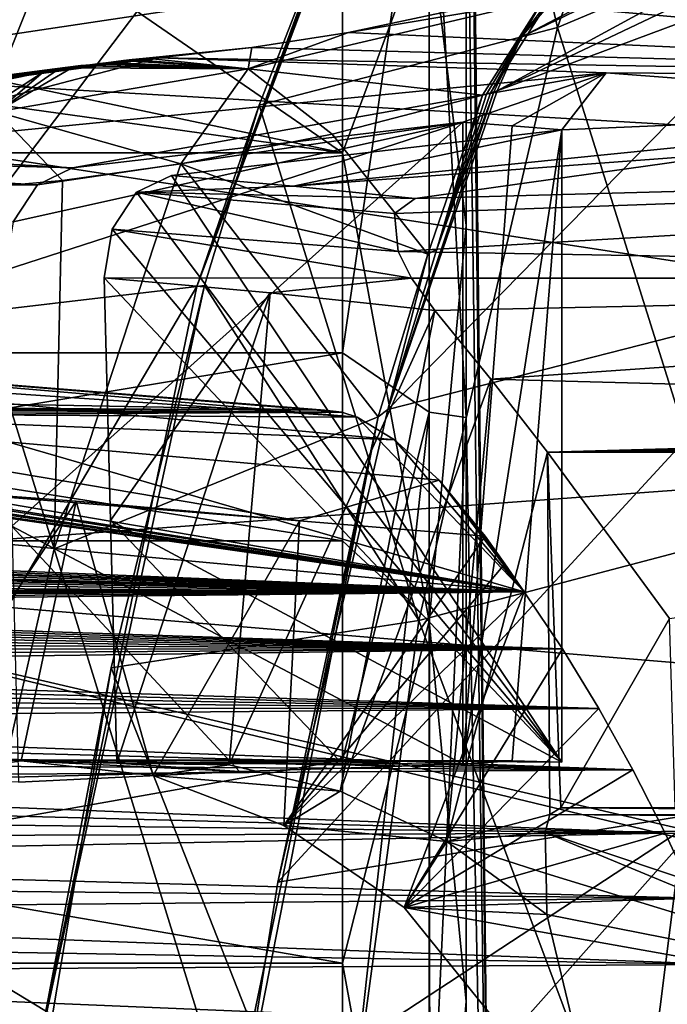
# Model space of a CAD drawing. Header units: metres. Extents: x -150 to 307, y -550 to 84.
# Tile 242 of 256: x 146 to 151, y 7 to 15. Entities that reach past the tile are written whole.
import ezdxf

# ---------------------------------------------------------------- set-up
doc = ezdxf.new("R2010")
doc.units = ezdxf.units.M
doc.layers.add('solid_26006363', color=7, linetype='CONTINUOUS')

msp = doc.modelspace()

# ---------------------------------------------------------------- linework, layer by layer
at = {"layer": 'solid_26006363'}
for points in [[(149.55748, 22.001917, 0.940057), (149.790115, 0, 4.44653), (149.557495, 0, -22.021812)], [(149.55748, 22.001917, 0.940057), (149.55748, 20.568838, 7.867001), (149.790115, 0, 4.44653)], [(149.557495, 21.164162, -6.086), (149.55748, 22.001917, 0.940057), (149.557495, 0, -22.021812)], [(149.557495, 18.14131, -12.484197), (149.557495, 21.164162, -6.086), (149.557495, 0, -22.021812)], [(149.55748, 20.568838, 7.867001), (149.557495, 17.012472, 13.98343), (149.790115, 0, 4.44653)], [(151.865417, 19.299395, 863.586487), (149.486328, 18.333426, 860.191589), (150.293152, 14.845796, 865.191101)], [(151.865417, 19.299395, 863.586487), (150.293152, 14.845796, 865.191101), (152.70224, 15.860968, 868.349426)], [(145.004044, 12.477135, 858.815002), (147.381577, 12.75611, 862.233154), (149.426331, 18.314528, 860.103088)], [(145.004044, 12.477135, 858.815002), (149.426331, 18.314528, 860.103088), (147.113129, 17.766928, 856.690674)], [(147.381577, 12.75611, 862.233154), (147.88623, 14.219743, 861.860596), (149.486328, 18.333426, 860.191589)], [(147.381577, 12.75611, 862.233154), (149.486328, 18.333426, 860.191589), (149.456329, 18.323952, 860.147339)], [(147.381577, 12.75611, 862.233154), (149.456329, 18.323952, 860.147339), (149.426331, 18.314528, 860.103088)], [(149.486328, 18.333426, 860.191589), (147.88623, 14.219743, 861.860596), (150.293152, 14.845796, 865.191101)], [(149.257004, 15.718242, -16.398211), (149.557495, 18.14131, -12.484197), (149.55748, 13.246826, -17.592346)], [(149.55748, 13.246826, -17.592346), (149.557495, 18.14131, -12.484197), (149.557495, 0, -22.021812)], [(144.456116, 15.9, 854.758362), (145.004044, 12.477135, 858.815002), (147.113129, 17.766928, 856.690674)], [(155.533676, 17.669376, 866.926575), (150.000702, 14.767455, 860.411255), (150.290192, 15.106628, 860.117371)], [(155.533676, 17.669376, 866.926575), (155.320602, 17.332685, 867.295715), (150.000702, 14.767455, 860.411255)], [(129.563202, 16.243401, 805.696533), (154.713211, 17.380129, 843.070251), (139.684402, 14.730528, 816.571106)], [(154.713211, 17.380129, 843.070251), (156.185654, 15.390712, 840.8526), (139.684402, 14.730528, 816.571106)], [(155.320602, 17.332685, 867.295715), (155.219574, 16.907217, 867.624329), (149.806808, 14.334392, 860.656372)], [(155.320602, 17.332685, 867.295715), (149.806808, 14.334392, 860.656372), (150.000702, 14.767455, 860.411255)], [(149.257004, 17.04879, 15.010102), (148.557724, 15.192335, 17.268265), (148.557724, 12.221095, 19.484476)], [(149.257004, 11.741058, 19.445103), (149.257004, 17.04879, 15.010102), (148.557724, 12.221095, 19.484476)], [(149.257004, 17.04879, 15.010102), (149.557495, 11.698929, 18.657398), (149.557495, 17.012472, 13.98343)], [(149.257004, 11.741058, 19.445103), (149.557495, 11.698929, 18.657398), (149.257004, 17.04879, 15.010102)], [(149.557495, 17.012472, 13.98343), (149.557495, 11.698929, 18.657398), (149.790115, 0, 4.44653)], [(149.806808, 14.334392, 860.656372), (155.219574, 16.907217, 867.624329), (152.386459, 15.299225, 864.066895)], [(128.704758, 16.605961, -15.913582), (135.449997, 16.59226, -15.927866), (148.557724, 13.83398, -18.374466)], [(128.704758, 13.83398, -18.374466), (128.704758, 16.605961, -15.913582), (148.557724, 13.83398, -18.374466)], [(148.557724, 13.83398, -18.374466), (135.449997, 16.59226, -15.927866), (144.550003, 16.59226, -15.927866)], [(148.557724, 16.605967, -15.913575), (148.557724, 13.83398, -18.374466), (144.550003, 16.59226, -15.927866)], [(149.257004, 15.718242, -16.398211), (148.557724, 13.83398, -18.374466), (148.557724, 16.605967, -15.913575)], [(152.70224, 15.860968, 868.349426), (150.293152, 14.845796, 865.191101), (151.597046, 10.697268, 869.548645)], [(149.257004, 15.718242, -16.398211), (149.257004, 10.054439, -20.368423), (148.557724, 13.83398, -18.374466)], [(149.257004, 15.718242, -16.398211), (149.55748, 13.246826, -17.592346), (149.257004, 10.054439, -20.368423)], [(156.475998, 15.402137, 841.278015), (158.169312, 13.660264, 840.767761), (139.684402, 14.730528, 816.571106)], [(156.185654, 15.390712, 840.8526), (156.475998, 15.402137, 841.278015), (139.684402, 14.730528, 816.571106)], [(148.925201, 11.763232, 861.381348), (149.806808, 14.334392, 860.656372), (152.386459, 15.299225, 864.066895)], [(152.361206, 12.640106, 865.992065), (148.925201, 11.763232, 861.381348), (152.386459, 15.299225, 864.066895)], [(128.704758, 15.19234, 17.268261), (128.704758, 12.221096, 19.484476), (148.557724, 15.192335, 17.268265)], [(128.704758, 12.221096, 19.484476), (148.557724, 12.221095, 19.484476), (148.557724, 15.192335, 17.268265)], [(150.290192, 15.106628, 860.117371), (150.000702, 14.767455, 860.411255), (150.243256, 15.094685, 860.041565)], [(147.796448, 14.512548, 856.626343), (150.17807, 15.073064, 859.958801), (149.687866, 14.298976, 860.493591)], [(148.605392, 14.806457, 856.015259), (150.17807, 15.073064, 859.958801), (147.796448, 14.512548, 856.626343)], [(149.79921, 15.057453, 857.70752), (150.17807, 15.073064, 859.958801), (148.605392, 14.806457, 856.015259)], [(149.79921, 15.057453, 857.70752), (148.605392, 14.806457, 856.015259), (156.873535, 14.43652, 848.03833)], [(150.17807, 15.073064, 859.958801), (149.72084, 14.308774, 860.538574), (149.687866, 14.298976, 860.493591)], [(150.17807, 15.073064, 859.958801), (149.753647, 14.318705, 860.583374), (149.72084, 14.308774, 860.538574)], [(150.17807, 15.073064, 859.958801), (150.243256, 15.094685, 860.041565), (149.753647, 14.318705, 860.583374)], [(150.000702, 14.767455, 860.411255), (149.753647, 14.318705, 860.583374), (150.243256, 15.094685, 860.041565)], [(149.79921, 15.057453, 857.70752), (156.873535, 14.43652, 848.03833), (159.200577, 14.920697, 850.63916)], [(147.82489, 14.685961, 854.895386), (148.605392, 14.806457, 856.015259), (147.796448, 14.512548, 856.626343)], [(156.873535, 14.43652, 848.03833), (148.605392, 14.806457, 856.015259), (147.82489, 14.685961, 854.895386)], [(150.293152, 14.845796, 865.191101), (147.88623, 14.219743, 861.860596), (149.175415, 10.061131, 866.449646)], [(150.293152, 14.845796, 865.191101), (149.175415, 10.061131, 866.449646), (151.597046, 10.697268, 869.548645)], [(159.404221, 11.709554, 839.946045), (142.328934, 10.457894, 814.344849), (139.684402, 14.730528, 816.571106)], [(158.169312, 13.660264, 840.767761), (159.404221, 11.709554, 839.946045), (139.684402, 14.730528, 816.571106)], [(149.779999, 14.326467, 860.619568), (149.753647, 14.318705, 860.583374), (150.000702, 14.767455, 860.411255)], [(150.000702, 14.767455, 860.411255), (149.806808, 14.334392, 860.656372), (149.779999, 14.326467, 860.619568)], [(147.82489, 14.685961, 854.895386), (146.973633, 14.597542, 853.851196), (147.068558, 14.601725, 853.79718)], [(147.82489, 14.685961, 854.895386), (147.796448, 14.512548, 856.626343), (146.973633, 14.597542, 853.851196)], [(156.873535, 14.43652, 848.03833), (147.82489, 14.685961, 854.895386), (147.068558, 14.601725, 853.79718)], [(141.907593, 13.909038, 847.869812), (144.151764, 13.840508, 845.42157), (147.068558, 14.601725, 853.79718)], [(142.481293, 13.993676, 848.639832), (141.907593, 13.909038, 847.869812), (147.068558, 14.601725, 853.79718)], [(143.058105, 14.078791, 849.414307), (142.481293, 13.993676, 848.639832), (147.068558, 14.601725, 853.79718)], [(144.691727, 14.309977, 851.474365), (143.058105, 14.078791, 849.414307), (147.068558, 14.601725, 853.79718)], [(150.686539, 14.48084, 849.731689), (147.068558, 14.601725, 853.79718), (144.151764, 13.840508, 845.42157)], [(144.691727, 14.309977, 851.474365), (147.068558, 14.601725, 853.79718), (147.005508, 14.598123, 853.80011)], [(144.691727, 14.309977, 851.474365), (147.005508, 14.598123, 853.80011), (146.940918, 14.592724, 853.776489)], [(146.330383, 14.522242, 853.249146), (144.691727, 14.309977, 851.474365), (146.940918, 14.592724, 853.776489)], [(146.330383, 14.522242, 853.249146), (146.940918, 14.592724, 853.776489), (146.877579, 14.586428, 853.737671)], [(146.425873, 14.533977, 853.342712), (146.330383, 14.522242, 853.249146), (146.877579, 14.586428, 853.737671)], [(146.575165, 14.55203, 853.484497), (146.475616, 14.537227, 853.659973), (146.372238, 14.521725, 853.597473)], [(146.522461, 14.545704, 853.435242), (146.575165, 14.55203, 853.484497), (146.372238, 14.521725, 853.597473)], [(146.446518, 14.539691, 853.516479), (146.522461, 14.545704, 853.435242), (146.372238, 14.521725, 853.597473)], [(146.425873, 14.533977, 853.342712), (146.877579, 14.586428, 853.737671), (146.812668, 14.579475, 853.690063)], [(146.425873, 14.533977, 853.342712), (146.812668, 14.579475, 853.690063), (146.522461, 14.545704, 853.435242)], [(146.425873, 14.533977, 853.342712), (146.522461, 14.545704, 853.435242), (146.446518, 14.539691, 853.516479)], [(146.675171, 14.563841, 853.575073), (146.560165, 14.549262, 853.709229), (146.475616, 14.537227, 853.659973)], [(146.626068, 14.558076, 853.531128), (146.675171, 14.563841, 853.575073), (146.475616, 14.537227, 853.659973)], [(146.575165, 14.55203, 853.484497), (146.626068, 14.558076, 853.531128), (146.475616, 14.537227, 853.659973)], [(147.796448, 14.512548, 856.626343), (146.475616, 14.537227, 853.659973), (146.560165, 14.549262, 853.709229)], [(146.522461, 14.545704, 853.435242), (146.812668, 14.579475, 853.690063), (146.745468, 14.571942, 853.635559)], [(146.522461, 14.545704, 853.435242), (146.745468, 14.571942, 853.635559), (146.575165, 14.55203, 853.484497)], [(146.745468, 14.571942, 853.635559), (146.623779, 14.557987, 853.743713), (146.560165, 14.549262, 853.709229)], [(146.675171, 14.563841, 853.575073), (146.745468, 14.571942, 853.635559), (146.560165, 14.549262, 853.709229)], [(147.796448, 14.512548, 856.626343), (146.560165, 14.549262, 853.709229), (146.623779, 14.557987, 853.743713)], [(146.575165, 14.55203, 853.484497), (146.745468, 14.571942, 853.635559), (146.675171, 14.563841, 853.575073)], [(146.575165, 14.55203, 853.484497), (146.675171, 14.563841, 853.575073), (146.626068, 14.558076, 853.531128)], [(146.745468, 14.571942, 853.635559), (146.669342, 14.564097, 853.765625), (146.623779, 14.557987, 853.743713)], [(147.796448, 14.512548, 856.626343), (146.623779, 14.557987, 853.743713), (146.669342, 14.564097, 853.765625)], [(146.812668, 14.579475, 853.690063), (146.789246, 14.579048, 853.816956), (146.669342, 14.564097, 853.765625)], [(146.745468, 14.571942, 853.635559), (146.812668, 14.579475, 853.690063), (146.669342, 14.564097, 853.765625)], [(147.796448, 14.512548, 856.626343), (146.669342, 14.564097, 853.765625), (146.789246, 14.579048, 853.816956)], [(147.796448, 14.512548, 856.626343), (146.789246, 14.579048, 853.816956), (146.858887, 14.586847, 853.840149)], [(146.877579, 14.586428, 853.737671), (146.858887, 14.586847, 853.840149), (146.789246, 14.579048, 853.816956)], [(146.812668, 14.579475, 853.690063), (146.877579, 14.586428, 853.737671), (146.789246, 14.579048, 853.816956)], [(147.796448, 14.512548, 856.626343), (146.858887, 14.586847, 853.840149), (146.973633, 14.597542, 853.851196)], [(146.940918, 14.592724, 853.776489), (146.973633, 14.597542, 853.851196), (146.858887, 14.586847, 853.840149)], [(146.877579, 14.586428, 853.737671), (146.940918, 14.592724, 853.776489), (146.858887, 14.586847, 853.840149)], [(146.940918, 14.592724, 853.776489), (147.005508, 14.598123, 853.80011), (146.973633, 14.597542, 853.851196)], [(147.005508, 14.598123, 853.80011), (147.068558, 14.601725, 853.79718), (146.973633, 14.597542, 853.851196)], [(156.873535, 14.43652, 848.03833), (147.068558, 14.601725, 853.79718), (150.686539, 14.48084, 849.731689)], [(146.141998, 14.485287, 853.444214), (142.665161, 13.941697, 849.722717), (143.058105, 14.078791, 849.414307)], [(146.141998, 14.485287, 853.444214), (144.220673, 14.093838, 851.852539), (142.665161, 13.941697, 849.722717)], [(146.234726, 14.512884, 853.346985), (143.058105, 14.078791, 849.414307), (144.691727, 14.309977, 851.474365)], [(146.234726, 14.512884, 853.346985), (146.141998, 14.485287, 853.444214), (143.058105, 14.078791, 849.414307)], [(150.686539, 14.48084, 849.731689), (144.151764, 13.840508, 845.42157), (146.378189, 13.712331, 842.9599)], [(145.579483, 14.121622, 853.856445), (144.220673, 14.093838, 851.852539), (146.141998, 14.485287, 853.444214)], [(146.234726, 14.512884, 853.346985), (144.691727, 14.309977, 851.474365), (146.330383, 14.522242, 853.249146)], [(145.579483, 14.121622, 853.856445), (146.141998, 14.485287, 853.444214), (145.764297, 14.16585, 854.04364)], [(147.796448, 14.512548, 856.626343), (145.764297, 14.16585, 854.04364), (146.372238, 14.521725, 853.597473)], [(146.257217, 14.50386, 853.522644), (146.372238, 14.521725, 853.597473), (145.764297, 14.16585, 854.04364)], [(147.796448, 14.512548, 856.626343), (147.25264, 13.746202, 857.107361), (145.764297, 14.16585, 854.04364)], [(146.257217, 14.50386, 853.522644), (145.764297, 14.16585, 854.04364), (146.141998, 14.485287, 853.444214)], [(146.257217, 14.50386, 853.522644), (146.141998, 14.485287, 853.444214), (146.234726, 14.512884, 853.346985)], [(146.234726, 14.512884, 853.346985), (146.446518, 14.539691, 853.516479), (146.372238, 14.521725, 853.597473)], [(146.234726, 14.512884, 853.346985), (146.330383, 14.522242, 853.249146), (146.446518, 14.539691, 853.516479)], [(146.257217, 14.50386, 853.522644), (146.234726, 14.512884, 853.346985), (146.372238, 14.521725, 853.597473)], [(146.425873, 14.533977, 853.342712), (146.446518, 14.539691, 853.516479), (146.330383, 14.522242, 853.249146)], [(147.796448, 14.512548, 856.626343), (146.372238, 14.521725, 853.597473), (146.475616, 14.537227, 853.659973)], [(150.686539, 14.48084, 849.731689), (146.378189, 13.712331, 842.9599), (149.529587, 14.082131, 845.7677)], [(148.473724, 13.985444, 858.818787), (147.25264, 13.746202, 857.107361), (147.796448, 14.512548, 856.626343)], [(148.473724, 13.985444, 858.818787), (147.796448, 14.512548, 856.626343), (149.687866, 14.298976, 860.493591)], [(150.686539, 14.48084, 849.731689), (149.529587, 14.082131, 845.7677), (149.928772, 14.052502, 845.319702)], [(150.686539, 14.48084, 849.731689), (149.928772, 14.052502, 845.319702), (150.327866, 14.020973, 844.871765)], [(154.411758, 14.195507, 845.549988), (150.686539, 14.48084, 849.731689), (150.327866, 14.020973, 844.871765)], [(156.873535, 14.43652, 848.03833), (150.686539, 14.48084, 849.731689), (154.411758, 14.195507, 845.549988)], [(148.925201, 11.763232, 861.381348), (149.779999, 14.326467, 860.619568), (149.806808, 14.334392, 860.656372)], [(148.925201, 11.763232, 861.381348), (149.319397, 13.057258, 861.001038), (149.779999, 14.326467, 860.619568)], [(149.319397, 13.057258, 861.001038), (149.753647, 14.318705, 860.583374), (149.779999, 14.326467, 860.619568)], [(149.72084, 14.308774, 860.538574), (149.753647, 14.318705, 860.583374), (149.319397, 13.057258, 861.001038)], [(149.72084, 14.308774, 860.538574), (149.319397, 13.057258, 861.001038), (149.687866, 14.298976, 860.493591)], [(148.473724, 13.985444, 858.818787), (149.687866, 14.298976, 860.493591), (149.246262, 13.017756, 860.917908)], [(149.246262, 13.017756, 860.917908), (149.687866, 14.298976, 860.493591), (149.319397, 13.057258, 861.001038)], [(145.764297, 14.16585, 854.04364), (146.296829, 13.612543, 855.753662), (145.331863, 13.525607, 854.380615)], [(145.764297, 14.16585, 854.04364), (147.25264, 13.746202, 857.107361), (146.296829, 13.612543, 855.753662)], [(147.381577, 12.75611, 862.233154), (147.443741, 12.762609, 862.323608), (147.88623, 14.219743, 861.860596)], [(147.88623, 14.219743, 861.860596), (147.443741, 12.762609, 862.323608), (149.175415, 10.061131, 866.449646)], [(148.159424, 13.565346, 840.960693), (154.411758, 14.195507, 845.549988), (150.327866, 14.020973, 844.871765)], [(148.159424, 13.565346, 840.960693), (151.789185, 13.835943, 842.735901), (154.411758, 14.195507, 845.549988)], [(145.833481, 12.886414, 842.474609), (149.529587, 14.082131, 845.7677), (145.898651, 13.278967, 842.532654)], [(145.887253, 10.820958, 842.522522), (149.529587, 14.082131, 845.7677), (145.833481, 12.886414, 842.474609)], [(145.887253, 10.820958, 842.522522), (149.529587, 8.899447, 845.7677), (149.529587, 14.082131, 845.7677)], [(145.898651, 13.278967, 842.532654), (149.529587, 14.082131, 845.7677), (146.09549, 13.577373, 842.708069)], [(146.09549, 13.577373, 842.708069), (149.529587, 14.082131, 845.7677), (146.378189, 13.712331, 842.9599)], [(149.529587, 8.899447, 845.7677), (149.928772, 14.052502, 845.319702), (149.529587, 14.082131, 845.7677)], [(148.159424, 13.565346, 840.960693), (150.327866, 14.020973, 844.871765), (147.178009, 13.651164, 842.065308)], [(150.327866, 8.91722, 844.871765), (147.178009, 13.651164, 842.065308), (150.327866, 14.020973, 844.871765)], [(149.529587, 8.899447, 845.7677), (150.327866, 14.020973, 844.871765), (149.928772, 14.052502, 845.319702)], [(149.928528, 8.927782, 845.319946), (150.327866, 14.020973, 844.871765), (149.529587, 8.899447, 845.7677)], [(149.928528, 8.927782, 845.319946), (150.327866, 8.91722, 844.871765), (150.327866, 14.020973, 844.871765)], [(148.473724, 13.985444, 858.818787), (149.246262, 13.017756, 860.917908), (147.25264, 13.746202, 857.107361)], [(128.704758, 13.83398, -18.374466), (148.557724, 13.83398, -18.374466), (148.557724, 10.702682, -20.358109)], [(128.704758, 10.702678, -20.35811), (128.704758, 13.83398, -18.374466), (148.557724, 10.702682, -20.358109)], [(146.09549, 13.577373, 842.708069), (141.554886, 13.846933, 847.879761), (141.246002, 13.709543, 847.897522)], [(141.554886, 13.846933, 847.879761), (146.378189, 13.712331, 842.9599), (144.151764, 13.840508, 845.42157)], [(146.09549, 13.577373, 842.708069), (146.378189, 13.712331, 842.9599), (141.554886, 13.846933, 847.879761)], [(148.159424, 13.565346, 840.960693), (149.143661, 13.466724, 839.845154), (151.789185, 13.835943, 842.735901)], [(149.257004, 10.054439, -20.368423), (148.557724, 10.702682, -20.358109), (148.557724, 13.83398, -18.374466)], [(162.373444, 13.823944, 852.149475), (151.789185, 13.835943, 842.735901), (149.143661, 13.466724, 839.845154)], [(162.373444, 13.823944, 852.149475), (149.143661, 13.466724, 839.845154), (148.977921, 13.344936, 839.513123)], [(162.373444, 13.823944, 852.149475), (148.977921, 13.344936, 839.513123), (149.006729, 13.038484, 839.060242)], [(161.519257, 12.823606, 849.863464), (162.373444, 13.823944, 852.149475), (149.006729, 13.038484, 839.060242)], [(146.09549, 13.577373, 842.708069), (141.246002, 13.709543, 847.897522), (141.204147, 13.534116, 847.729614)], [(146.231537, 10.639752, 858.107239), (147.25264, 13.746202, 857.107361), (148.846252, 11.703174, 861.30365)], [(146.231537, 10.639752, 858.107239), (146.296829, 13.612543, 855.753662), (147.25264, 13.746202, 857.107361)], [(147.25264, 13.746202, 857.107361), (149.246262, 13.017756, 860.917908), (148.846252, 11.703174, 861.30365)], [(146.231537, 10.639752, 858.107239), (145.331863, 13.525607, 854.380615), (146.296829, 13.612543, 855.753662)], [(146.895309, 13.515984, 841.813416), (148.159424, 13.565346, 840.960693), (147.178009, 13.651164, 842.065308)], [(150.327866, 8.91722, 844.871765), (146.895309, 13.515984, 841.813416), (147.178009, 13.651164, 842.065308)], [(145.898651, 13.278967, 842.532654), (146.09549, 13.577373, 842.708069), (141.204147, 13.534116, 847.729614)], [(146.231537, 10.639752, 858.107239), (145.473602, 7.324964, 858.847412), (145.331863, 13.525607, 854.380615)], [(146.895309, 13.515984, 841.813416), (146.698502, 13.217431, 841.638123), (149.006729, 13.038484, 839.060242)], [(150.327866, 8.91722, 844.871765), (146.698502, 13.217431, 841.638123), (146.895309, 13.515984, 841.813416)], [(146.895309, 13.515984, 841.813416), (149.143661, 13.466724, 839.845154), (148.159424, 13.565346, 840.960693)], [(146.895309, 13.515984, 841.813416), (148.977921, 13.344936, 839.513123), (149.143661, 13.466724, 839.845154)], [(146.895309, 13.515984, 841.813416), (149.006729, 13.038484, 839.060242), (148.977921, 13.344936, 839.513123)], [(146.698502, 13.217431, 841.638123), (146.633362, 12.824781, 841.580078), (149.116028, 12.821733, 838.80957)], [(150.327866, 8.91722, 844.871765), (146.633362, 12.824781, 841.580078), (146.698502, 13.217431, 841.638123)], [(146.698502, 13.217431, 841.638123), (149.116028, 12.821733, 838.80957), (149.006729, 13.038484, 839.060242)], [(149.257004, 10.054439, -20.368423), (149.55748, 13.246826, -17.592346), (149.557495, 6.985136, -20.884754)], [(149.557495, 6.985136, -20.884754), (149.55748, 13.246826, -17.592346), (149.557495, 0, -22.021812)], [(149.246262, 13.017756, 860.917908), (149.319397, 13.057258, 861.001038), (148.925201, 11.763232, 861.381348)], [(161.519257, 12.823606, 849.863464), (149.006729, 13.038484, 839.060242), (149.116028, 12.821733, 838.80957)], [(148.846252, 11.703174, 861.30365), (149.246262, 13.017756, 860.917908), (148.925201, 11.763232, 861.381348)], [(146.633362, 12.824781, 841.580078), (147.974106, 12.704229, 840.068237), (149.116028, 12.821733, 838.80957)], [(147.974106, 12.704229, 840.068237), (146.633362, 12.824781, 841.580078), (146.684326, 10.86732, 841.625488)], [(146.684326, 10.86732, 841.625488), (146.633362, 12.824781, 841.580078), (150.327866, 8.91722, 844.871765)], [(147.974106, 12.704229, 840.068237), (149.303177, 12.562722, 838.554565), (149.116028, 12.821733, 838.80957)], [(161.519257, 12.823606, 849.863464), (149.116028, 12.821733, 838.80957), (149.303177, 12.562722, 838.554565)], [(161.519257, 12.823606, 849.863464), (149.303177, 12.562722, 838.554565), (149.756424, 12.009184, 838.05957)], [(160.78952, 11.710807, 847.420959), (161.519257, 12.823606, 849.863464), (149.756424, 12.009184, 838.05957)], [(143.651138, 6.445692, 860.168457), (146.095062, 6.553754, 863.58429), (147.381577, 12.75611, 862.233154)], [(145.004044, 12.477135, 858.815002), (143.651138, 6.445692, 860.168457), (147.381577, 12.75611, 862.233154)], [(146.095062, 6.553754, 863.58429), (146.690811, 9.677153, 863.114014), (147.443741, 12.762609, 862.323608)], [(147.381577, 12.75611, 862.233154), (146.095062, 6.553754, 863.58429), (147.443741, 12.762609, 862.323608)], [(147.443741, 12.762609, 862.323608), (146.690811, 9.677153, 863.114014), (149.175415, 10.061131, 866.449646)], [(148.412384, 11.758559, 835.416077), (145.332306, 12.005502, 838.942505), (100.272102, 12.652914, 782.785034)], [(141.401932, 11.798811, 824.48175), (148.412384, 11.758559, 835.416077), (100.272102, 12.652914, 782.785034)], [(146.684326, 10.86732, 841.625488), (146.735275, 8.909753, 841.670837), (147.974106, 12.704229, 840.068237)], [(147.644424, 8.896338, 840.639954), (147.974106, 12.704229, 840.068237), (146.735275, 8.909753, 841.670837)], [(147.644424, 8.896338, 840.639954), (149.303177, 12.562722, 838.554565), (147.974106, 12.704229, 840.068237)], [(148.037109, 7.949382, 862.243835), (148.925201, 11.763232, 861.381348), (152.361206, 12.640106, 865.992065)], [(151.519104, 8.515544, 866.822876), (148.037109, 7.949382, 862.243835), (152.361206, 12.640106, 865.992065)], [(148.539536, 8.683019, 839.626465), (149.303177, 12.562722, 838.554565), (147.644424, 8.896338, 840.639954)], [(149.756424, 12.009184, 838.05957), (149.303177, 12.562722, 838.554565), (148.539536, 8.683019, 839.626465)], [(148.412384, 11.758559, 835.416077), (142.204941, 12.253592, 842.427002), (145.332306, 12.005502, 838.942505)], [(148.551483, 11.741153, 835.501953), (142.204941, 12.253592, 842.427002), (148.412384, 11.758559, 835.416077)], [(148.551483, 11.741153, 835.501953), (148.67691, 11.699948, 835.587952), (142.204941, 12.253592, 842.427002)], [(142.578461, 12.1179, 842.735535), (142.204941, 12.253592, 842.427002), (148.67691, 11.699948, 835.587952)], [(128.704758, 12.221096, 19.484476), (128.704758, 8.93243, 21.194614), (148.557724, 12.221095, 19.484476)], [(128.704758, 8.93243, 21.194614), (148.557724, 8.932432, 21.194614), (148.557724, 12.221095, 19.484476)], [(149.257004, 11.741058, 19.445103), (148.557724, 12.221095, 19.484476), (148.557724, 8.932432, 21.194614)], [(142.578461, 12.1179, 842.735535), (148.67691, 11.699948, 835.587952), (148.977509, 11.51769, 835.716003)], [(142.875107, 11.766676, 842.93689), (142.578461, 12.1179, 842.735535), (148.977509, 11.51769, 835.716003)], [(149.756424, 12.009184, 838.05957), (148.539536, 8.683019, 839.626465), (149.400711, 8.276372, 838.651062)], [(150.212692, 11.420066, 837.559875), (149.756424, 12.009184, 838.05957), (149.400711, 8.276372, 838.651062)], [(160.78952, 11.710807, 847.420959), (149.756424, 12.009184, 838.05957), (150.212692, 11.420066, 837.559875)], [(141.458679, 11.783267, 824.445374), (148.412384, 11.758559, 835.416077), (141.401932, 11.798811, 824.48175)], [(141.458679, 11.783267, 824.445374), (148.551483, 11.741153, 835.501953), (148.412384, 11.758559, 835.416077)], [(141.458679, 11.783267, 824.445374), (141.507416, 11.745371, 824.414063), (148.551483, 11.741153, 835.501953)], [(142.875107, 11.766676, 842.93689), (148.210449, 10.863572, 837.149597), (144.574738, 11.15712, 841.270691)], [(142.875107, 11.766676, 842.93689), (149.338684, 11.193966, 835.675842), (148.210449, 10.863572, 837.149597)], [(142.875107, 11.766676, 842.93689), (148.977509, 11.51769, 835.716003), (149.338684, 11.193966, 835.675842)], [(148.846252, 11.703174, 861.30365), (148.925201, 11.763232, 861.381348), (148.037109, 7.949382, 862.243835)], [(140.112946, 11.70576, 822.139221), (139.6689, 11.246435, 820.535217), (150.024902, 10.292467, 835.064514)], [(140.207275, 11.71492, 822.305237), (140.112946, 11.70576, 822.139221), (150.024902, 10.292467, 835.064514)], [(140.373276, 11.729329, 822.595703), (140.207275, 11.71492, 822.305237), (150.024902, 10.292467, 835.064514)], [(140.499191, 11.735332, 822.806152), (140.373276, 11.729329, 822.595703), (150.024902, 10.292467, 835.064514)], [(140.796173, 11.743063, 823.28949), (140.499191, 11.735332, 822.806152), (150.024902, 10.292467, 835.064514)], [(140.977493, 11.74521, 823.579407), (140.796173, 11.743063, 823.28949), (150.024902, 10.292467, 835.064514)], [(140.977493, 11.74521, 823.579407), (150.024902, 10.292467, 835.064514), (141.507416, 11.745371, 824.414063)], [(145.090714, 11.722686, 829.998718), (141.507416, 11.745371, 824.414063), (150.024902, 10.292467, 835.064514)], [(145.090714, 11.722686, 829.998718), (148.551483, 11.741153, 835.501953), (141.507416, 11.745371, 824.414063)], [(159.404221, 11.709554, 839.946045), (160.716415, 8.936275, 839.074341), (142.328934, 10.457894, 814.344849)], [(145.090714, 11.722686, 829.998718), (148.67691, 11.699948, 835.587952), (148.551483, 11.741153, 835.501953)], [(145.090714, 11.722686, 829.998718), (150.024902, 10.292467, 835.064514), (148.67691, 11.699948, 835.587952)], [(146.231537, 10.639752, 858.107239), (148.846252, 11.703174, 861.30365), (147.662003, 5.997928, 862.457581)], [(147.662003, 5.997928, 862.457581), (148.846252, 11.703174, 861.30365), (147.732101, 6.032324, 862.543152)], [(148.846252, 11.703174, 861.30365), (148.037109, 7.949382, 862.243835), (147.732101, 6.032324, 862.543152)], [(149.257004, 11.741058, 19.445103), (148.557724, 8.932432, 21.194614), (148.557724, 5.411765, 22.354258)], [(149.257004, 11.741058, 19.445103), (148.557724, 5.411765, 22.354258), (149.263947, 5.343057, 22.070446)], [(148.67691, 11.699948, 835.587952), (150.024902, 10.292467, 835.064514), (148.977509, 11.51769, 835.716003)], [(149.257004, 11.741058, 19.445103), (149.263947, 5.343057, 22.070446), (149.557495, 11.698929, 18.657398)], [(149.263947, 5.343057, 22.070446), (149.55748, 5.181652, 21.403736), (149.557495, 11.698929, 18.657398)], [(149.557495, 11.698929, 18.657398), (149.55748, 5.181652, 21.403736), (149.790115, 0, 4.44653)], [(160.777664, 11.690717, 847.379456), (160.78952, 11.710807, 847.420959), (150.212692, 11.420066, 837.559875)], [(160.765976, 11.670527, 847.338074), (160.777664, 11.690717, 847.379456), (150.212692, 11.420066, 837.559875)], [(160.754456, 11.650235, 847.296814), (160.765976, 11.670527, 847.338074), (150.212692, 11.420066, 837.559875)], [(160.743088, 11.629841, 847.255615), (160.754456, 11.650235, 847.296814), (150.212692, 11.420066, 837.559875)], [(160.731888, 11.609344, 847.214478), (160.743088, 11.629841, 847.255615), (150.212692, 11.420066, 837.559875)], [(160.72084, 11.58874, 847.173462), (160.731888, 11.609344, 847.214478), (150.212692, 11.420066, 837.559875)], [(160.709961, 11.568031, 847.132507), (160.72084, 11.58874, 847.173462), (150.212692, 11.420066, 837.559875)], [(160.699234, 11.547215, 847.091675), (160.709961, 11.568031, 847.132507), (150.212692, 11.420066, 837.559875)], [(160.68866, 11.526295, 847.050903), (160.699234, 11.547215, 847.091675), (150.212692, 11.420066, 837.559875)], [(160.678238, 11.505268, 847.010254), (160.68866, 11.526295, 847.050903), (150.212692, 11.420066, 837.559875)], [(148.977509, 11.51769, 835.716003), (150.024902, 10.292467, 835.064514), (149.338684, 11.193966, 835.675842)], [(160.667984, 11.484133, 846.969666), (160.678238, 11.505268, 847.010254), (150.212692, 11.420066, 837.559875)], [(160.657867, 11.462888, 846.929199), (160.667984, 11.484133, 846.969666), (150.212692, 11.420066, 837.559875)], [(160.647919, 11.441533, 846.888855), (160.657867, 11.462888, 846.929199), (150.212692, 11.420066, 837.559875)], [(150.231873, 8.493699, 837.671875), (150.212692, 11.420066, 837.559875), (149.400711, 8.276372, 838.651062)], [(160.638107, 11.420066, 846.848572), (160.647919, 11.441533, 846.888855), (150.212692, 11.420066, 837.559875)], [(150.320816, 8.549562, 837.565491), (151.197113, 10.075163, 836.47406), (150.212692, 11.420066, 837.559875)], [(160.638107, 11.420066, 846.848572), (150.212692, 11.420066, 837.559875), (151.197113, 10.075163, 836.47406)], [(150.231873, 8.493699, 837.671875), (150.320816, 8.549562, 837.565491), (150.212692, 11.420066, 837.559875)], [(139.6689, 11.246435, 820.535217), (139.594284, 10.720181, 819.435669), (150.024902, 10.292467, 835.064514)], [(144.574738, 11.15712, 841.270691), (146.408463, 11.02368, 839.208679), (144.910141, 8.77029, 841.01947)], [(144.574738, 11.15712, 841.270691), (148.210449, 10.863572, 837.149597), (146.408463, 11.02368, 839.208679)], [(149.338684, 11.193966, 835.675842), (149.710419, 10.741726, 835.412598), (148.210449, 10.863572, 837.149597)], [(149.338684, 11.193966, 835.675842), (150.024902, 10.292467, 835.064514), (149.867722, 10.517145, 835.238708)], [(149.338684, 11.193966, 835.675842), (149.867722, 10.517145, 835.238708), (149.710419, 10.741726, 835.412598)], [(146.408463, 11.02368, 839.208679), (145.962601, 8.928005, 839.824341), (144.910141, 8.77029, 841.01947)], [(146.408463, 11.02368, 839.208679), (147.029861, 8.809639, 838.612427), (145.962601, 8.928005, 839.824341)], [(146.408463, 11.02368, 839.208679), (148.210449, 10.863572, 837.149597), (147.029861, 8.809639, 838.612427)], [(145.887253, 10.820958, 842.522522), (145.94101, 8.755404, 842.570435), (147.725754, 8.842269, 844.160522)], [(145.887253, 10.820958, 842.522522), (147.725754, 8.842269, 844.160522), (149.529587, 8.899447, 845.7677)], [(148.530869, 8.929341, 843.270691), (146.684326, 10.86732, 841.625488), (150.327866, 8.91722, 844.871765)], [(148.530869, 8.929341, 843.270691), (146.735275, 8.909753, 841.670837), (146.684326, 10.86732, 841.625488)], [(148.210449, 10.863572, 837.149597), (148.083771, 8.405776, 837.413452), (147.029861, 8.809639, 838.612427)], [(148.210449, 10.863572, 837.149597), (149.710419, 10.741726, 835.412598), (148.083771, 8.405776, 837.413452)], [(149.710419, 10.741726, 835.412598), (149.867722, 10.517145, 835.238708), (148.083771, 8.405776, 837.413452)], [(128.704758, 10.702678, -20.35811), (148.557724, 10.702682, -20.358109), (148.557724, 7.293399, -21.812984)], [(128.704758, 7.293396, -21.812986), (128.704758, 10.702678, -20.35811), (148.557724, 7.293399, -21.812984)], [(139.594284, 10.720181, 819.435669), (139.603302, 10.681931, 819.380493), (150.024902, 10.292467, 835.064514)], [(139.603302, 10.681931, 819.380493), (139.614151, 10.643266, 819.32782), (150.024902, 10.292467, 835.064514)], [(149.257004, 10.054439, -20.368423), (148.557724, 7.293399, -21.812984), (148.557724, 10.702682, -20.358109)], [(151.597046, 10.697268, 869.548645), (149.175415, 10.061131, 866.449646), (150.926315, 5.383281, 870.272339)], [(151.597046, 10.697268, 869.548645), (150.926315, 5.383281, 870.272339), (153.149109, 5.834952, 872.970947)], [(139.600632, 10.627828, 819.280945), (150.024902, 10.292467, 835.064514), (139.614151, 10.643266, 819.32782)], [(139.63031, 10.589903, 819.257568), (150.024902, 10.292467, 835.064514), (139.600632, 10.627828, 819.280945)], [(139.66481, 10.547352, 819.233643), (150.024902, 10.292467, 835.064514), (139.63031, 10.589903, 819.257568)], [(146.231537, 10.639752, 858.107239), (147.662003, 5.997928, 862.457581), (145.473602, 7.324964, 858.847412)], [(139.665665, 10.522403, 819.191711), (150.024902, 10.292467, 835.064514), (139.66481, 10.547352, 819.233643)], [(139.666885, 10.493504, 819.143799), (150.024902, 10.292467, 835.064514), (139.665665, 10.522403, 819.191711)], [(139.675781, 10.455361, 819.091492), (150.024902, 10.292467, 835.064514), (139.666885, 10.493504, 819.143799)], [(149.867722, 10.517145, 835.238708), (150.024902, 10.292467, 835.064514), (148.083771, 8.405776, 837.413452)], [(139.693283, 10.407494, 819.035767), (150.024902, 10.292467, 835.064514), (139.675781, 10.455361, 819.091492)], [(161.66864, 5.803113, 838.378723), (144.096741, 5.427855, 813.089661), (142.328934, 10.457894, 814.344849)], [(161.658569, 5.969907, 838.449219), (161.66864, 5.803113, 838.378723), (142.328934, 10.457894, 814.344849)], [(160.716415, 8.936275, 839.074341), (161.658569, 5.969907, 838.449219), (142.328934, 10.457894, 814.344849)], [(139.712784, 10.352333, 818.971436), (150.024902, 10.292467, 835.064514), (139.693283, 10.407494, 819.035767)], [(139.721329, 10.322639, 818.934326), (150.024902, 10.292467, 835.064514), (139.712784, 10.352333, 818.971436)], [(139.729385, 10.291373, 818.894226), (150.024902, 10.292467, 835.064514), (139.721329, 10.322639, 818.934326)], [(139.737595, 10.258129, 818.851379), (150.024902, 10.292467, 835.064514), (139.729385, 10.291373, 818.894226)], [(139.746582, 10.222422, 818.805969), (150.024902, 10.292467, 835.064514), (139.737595, 10.258129, 818.851379)], [(139.756668, 10.183943, 818.758057), (150.024902, 10.292467, 835.064514), (139.746582, 10.222422, 818.805969)], [(139.756668, 10.183943, 818.758057), (150.333572, 9.830274, 834.722107), (150.024902, 10.292467, 835.064514)], [(150.024902, 10.292467, 835.064514), (149.055801, 7.7427, 836.30835), (148.083771, 8.405776, 837.413452)], [(150.024902, 10.292467, 835.064514), (150.333572, 9.830274, 834.722107), (149.055801, 7.7427, 836.30835)], [(139.767746, 10.142603, 818.707397), (150.333572, 9.830274, 834.722107), (139.756668, 10.183943, 818.758057)], [(139.77948, 10.098433, 818.653687), (150.333572, 9.830274, 834.722107), (139.767746, 10.142603, 818.707397)], [(139.791687, 10.051344, 818.596619), (150.333572, 9.830274, 834.722107), (139.77948, 10.098433, 818.653687)], [(139.804337, 10.001142, 818.53595), (150.333572, 9.830274, 834.722107), (139.791687, 10.051344, 818.596619)], [(149.175415, 10.061131, 866.449646), (146.690811, 9.677153, 863.114014), (148.500534, 5.078396, 867.21814)], [(149.175415, 10.061131, 866.449646), (148.500534, 5.078396, 867.21814), (150.926315, 5.383281, 870.272339)], [(149.257004, 10.054439, -20.368423), (149.257004, 3.458369, -22.450035), (148.557724, 7.293399, -21.812984)], [(149.257004, 10.054439, -20.368423), (149.557495, 6.985136, -20.884754), (149.257004, 3.458369, -22.450035)], [(150.320816, 8.549562, 837.565491), (151.242859, 8.549724, 836.484375), (151.197113, 10.075163, 836.47406)], [(139.817505, 9.947584, 818.471497), (150.333572, 9.830274, 834.722107), (139.804337, 10.001142, 818.53595)], [(139.831238, 9.890399, 818.403076), (150.333572, 9.830274, 834.722107), (139.817505, 9.947584, 818.471497)], [(139.845657, 9.829229, 818.330566), (150.333572, 9.830274, 834.722107), (139.831238, 9.890399, 818.403076)], [(139.860855, 9.763728, 818.253662), (150.333572, 9.830274, 834.722107), (139.845657, 9.829229, 818.330566)], [(139.876862, 9.693565, 818.17218), (150.333572, 9.830274, 834.722107), (139.860855, 9.763728, 818.253662)], [(139.876862, 9.693565, 818.17218), (150.626495, 9.350771, 834.397156), (150.333572, 9.830274, 834.722107)], [(150.333572, 9.830274, 834.722107), (150.626495, 9.350771, 834.397156), (149.055801, 7.7427, 836.30835)], [(139.893661, 9.618399, 818.085754), (150.626495, 9.350771, 834.397156), (139.876862, 9.693565, 818.17218)], [(139.91124, 9.53785, 817.994202), (150.626495, 9.350771, 834.397156), (139.893661, 9.618399, 818.085754)], [(146.095062, 6.553754, 863.58429), (146.159241, 6.545205, 863.675903), (146.690811, 9.677153, 863.114014)], [(146.690811, 9.677153, 863.114014), (146.159241, 6.545205, 863.675903), (148.500534, 5.078396, 867.21814)], [(139.929565, 9.451463, 817.897095), (150.626495, 9.350771, 834.397156), (139.91124, 9.53785, 817.994202)], [(151.010986, 4.282953, 867.328674), (151.519104, 8.515544, 866.822876), (154.753082, 9.549058, 870.825684)], [(154.201523, 4.786518, 871.248291), (151.010986, 4.282953, 867.328674), (154.753082, 9.549058, 870.825684)], [(139.948685, 9.358746, 817.794067), (150.626495, 9.350771, 834.397156), (139.929565, 9.451463, 817.897095)], [(139.968597, 9.259169, 817.684937), (150.626495, 9.350771, 834.397156), (139.948685, 9.358746, 817.794067)], [(139.968597, 9.259169, 817.684937), (150.903397, 8.854969, 834.089966), (150.626495, 9.350771, 834.397156)], [(150.626495, 9.350771, 834.397156), (150.903397, 8.854969, 834.089966), (149.055801, 7.7427, 836.30835)], [(139.989304, 9.152151, 817.569275), (150.903397, 8.854969, 834.089966), (139.968597, 9.259169, 817.684937)], [(140.010834, 9.037016, 817.446777), (150.903397, 8.854969, 834.089966), (139.989304, 9.152151, 817.569275)], [(140.033203, 8.912971, 817.316956), (150.903397, 8.854969, 834.089966), (140.010834, 9.037016, 817.446777)], [(128.704758, 5.411765, 22.354258), (148.557724, 5.411765, 22.354258), (148.557724, 8.932432, 21.194614)], [(128.704758, 8.93243, 21.194614), (128.704758, 5.411765, 22.354258), (148.557724, 8.932432, 21.194614)], [(140.056412, 8.779199, 817.179565), (150.903397, 8.854969, 834.089966), (140.033203, 8.912971, 817.316956)], [(144.910141, 8.77029, 841.01947), (145.962601, 8.928005, 839.824341), (147.725754, 8.842269, 844.160522)], [(145.962601, 8.928005, 839.824341), (146.735275, 8.909753, 841.670837), (147.725754, 8.842269, 844.160522)], [(145.962601, 8.928005, 839.824341), (147.644424, 8.896338, 840.639954), (146.735275, 8.909753, 841.670837)], [(145.962601, 8.928005, 839.824341), (147.029861, 8.809639, 838.612427), (147.644424, 8.896338, 840.639954)], [(149.928528, 8.927782, 845.319946), (146.735275, 8.909753, 841.670837), (148.530869, 8.929341, 843.270691)], [(149.928528, 8.927782, 845.319946), (149.529587, 8.899447, 845.7677), (146.735275, 8.909753, 841.670837)], [(149.529587, 8.899447, 845.7677), (147.725754, 8.842269, 844.160522), (146.735275, 8.909753, 841.670837)], [(149.928528, 8.927782, 845.319946), (148.530869, 8.929341, 843.270691), (150.327866, 8.91722, 844.871765)], [(140.056412, 8.779199, 817.179565), (151.163986, 8.343874, 833.800781), (150.903397, 8.854969, 834.089966)], [(144.910141, 8.77029, 841.01947), (147.725754, 8.842269, 844.160522), (145.94101, 8.755404, 842.570435)], [(147.029861, 8.809639, 838.612427), (148.539536, 8.683019, 839.626465), (147.644424, 8.896338, 840.639954)], [(150.903397, 8.854969, 834.089966), (151.163986, 8.343874, 833.800781), (149.055801, 7.7427, 836.30835)], [(140.080414, 8.634799, 817.034119), (151.163986, 8.343874, 833.800781), (140.056412, 8.779199, 817.179565)], [(147.029861, 8.809639, 838.612427), (148.083771, 8.405776, 837.413452), (148.539536, 8.683019, 839.626465)], [(148.083771, 8.405776, 837.413452), (149.400711, 8.276372, 838.651062), (148.539536, 8.683019, 839.626465)], [(140.105209, 8.478778, 816.88031), (151.163986, 8.343874, 833.800781), (140.080414, 8.634799, 817.034119)], [(147.504654, 4.004328, 862.769165), (147.732101, 6.032324, 862.543152), (151.519104, 8.515544, 866.822876)], [(151.010986, 4.282953, 867.328674), (147.504654, 4.004328, 862.769165), (151.519104, 8.515544, 866.822876)], [(147.732101, 6.032324, 862.543152), (148.037109, 7.949382, 862.243835), (151.519104, 8.515544, 866.822876)], [(159.373245, 8.486374, 845.546265), (150.320816, 8.549562, 837.565491), (150.231873, 8.493699, 837.671875)], [(156.074326, 8.522822, 838.784729), (151.242859, 8.549724, 836.484375), (150.320816, 8.549562, 837.565491)], [(159.373245, 8.486374, 845.546265), (156.074326, 8.522822, 838.784729), (150.320816, 8.549562, 837.565491)], [(140.130753, 8.309934, 816.717651), (151.163986, 8.343874, 833.800781), (140.105209, 8.478778, 816.88031)], [(150.231873, 8.493699, 837.671875), (149.400711, 8.276372, 838.651062), (150.195068, 8.34951, 837.721252)], [(159.279694, 8.427794, 845.652344), (150.231873, 8.493699, 837.671875), (150.195068, 8.34951, 837.721252)], [(159.279694, 8.427794, 845.652344), (150.195068, 8.34951, 837.721252), (159.240402, 8.286375, 845.695801)], [(159.279694, 8.427794, 845.652344), (159.373245, 8.486374, 845.546265), (150.231873, 8.493699, 837.671875)], [(140.156998, 8.126899, 816.545837), (151.163986, 8.343874, 833.800781), (140.130753, 8.309934, 816.717651)], [(140.156998, 8.126899, 816.545837), (151.407852, 7.818882, 833.530212), (151.163986, 8.343874, 833.800781)], [(148.083771, 8.405776, 837.413452), (149.055801, 7.7427, 836.30835), (149.400711, 8.276372, 838.651062)], [(151.163986, 8.343874, 833.800781), (151.407852, 7.818882, 833.530212), (149.055801, 7.7427, 836.30835)], [(150.195068, 8.34951, 837.721252), (149.400711, 8.276372, 838.651062), (150.202087, 8.01839, 837.727417)], [(150.195068, 8.34951, 837.721252), (153.225754, 7.092841, 840.393127), (156.241882, 6.323225, 843.052246)], [(150.195068, 8.34951, 837.721252), (150.202087, 8.01839, 837.727417), (153.225754, 7.092841, 840.393127)], [(159.240402, 8.286375, 845.695801), (150.195068, 8.34951, 837.721252), (156.241882, 6.323225, 843.052246)], [(149.055801, 7.7427, 836.30835), (150.209106, 7.686325, 837.733643), (149.400711, 8.276372, 838.651062)], [(150.202087, 8.01839, 837.727417), (149.400711, 8.276372, 838.651062), (150.209106, 7.686325, 837.733643)], [(140.183899, 7.92821, 816.364441), (151.407852, 7.818882, 833.530212), (140.156998, 8.126899, 816.545837)], [(150.202087, 8.01839, 837.727417), (150.209106, 7.686325, 837.733643), (153.225754, 7.092841, 840.393127)], [(140.211304, 7.712235, 816.173096), (151.407852, 7.818882, 833.530212), (140.183899, 7.92821, 816.364441)], [(140.211304, 7.712235, 816.173096), (151.634125, 7.282552, 833.279114), (151.407852, 7.818882, 833.530212)], [(151.407852, 7.818882, 833.530212), (151.634125, 7.282552, 833.279114), (149.055801, 7.7427, 836.30835)], [(140.239044, 7.47714, 815.97168), (151.634125, 7.282552, 833.279114), (140.211304, 7.712235, 816.173096)], [(149.055801, 7.7427, 836.30835), (150.676407, 5.738955, 834.46637), (150.209106, 7.686325, 837.733643)], [(151.634125, 7.282552, 833.279114), (150.676407, 5.738955, 834.46637), (149.055801, 7.7427, 836.30835)], [(150.676407, 5.738955, 834.46637), (153.225754, 7.092841, 840.393127), (150.209106, 7.686325, 837.733643)], [(140.266983, 7.220606, 815.759766), (151.634125, 7.282552, 833.279114), (140.239044, 7.47714, 815.97168)], [(145.473602, 7.324964, 858.847412), (147.662003, 5.997928, 862.457581), (144.982346, 3.699864, 859.321838)], [(128.704758, 7.293396, -21.812986), (148.557724, 7.293399, -21.812984), (148.557724, 3.694679, -22.701307)], [(128.704758, 3.694679, -22.701307), (128.704758, 7.293396, -21.812986), (148.557724, 3.694679, -22.701307)], [(140.266983, 7.220606, 815.759766), (151.843582, 6.734029, 833.046692), (151.634125, 7.282552, 833.279114)], [(149.257004, 3.458369, -22.450035), (148.557724, 3.694679, -22.701307), (148.557724, 7.293399, -21.812984)], [(151.634125, 7.282552, 833.279114), (151.843582, 6.734029, 833.046692), (150.676407, 5.738955, 834.46637)], [(140.294907, 6.940075, 815.537292), (151.843582, 6.734029, 833.046692), (140.266983, 7.220606, 815.759766)], [(150.676407, 5.738955, 834.46637), (151.597153, 6.022897, 836.159241), (153.225754, 7.092841, 840.393127)], [(149.257004, 3.458369, -22.450035), (149.557495, 6.985136, -20.884754), (149.557495, 0, -22.021812)]]:
    msp.add_3dface(points, dxfattribs=at)

doc.saveas('drawing.dxf')
